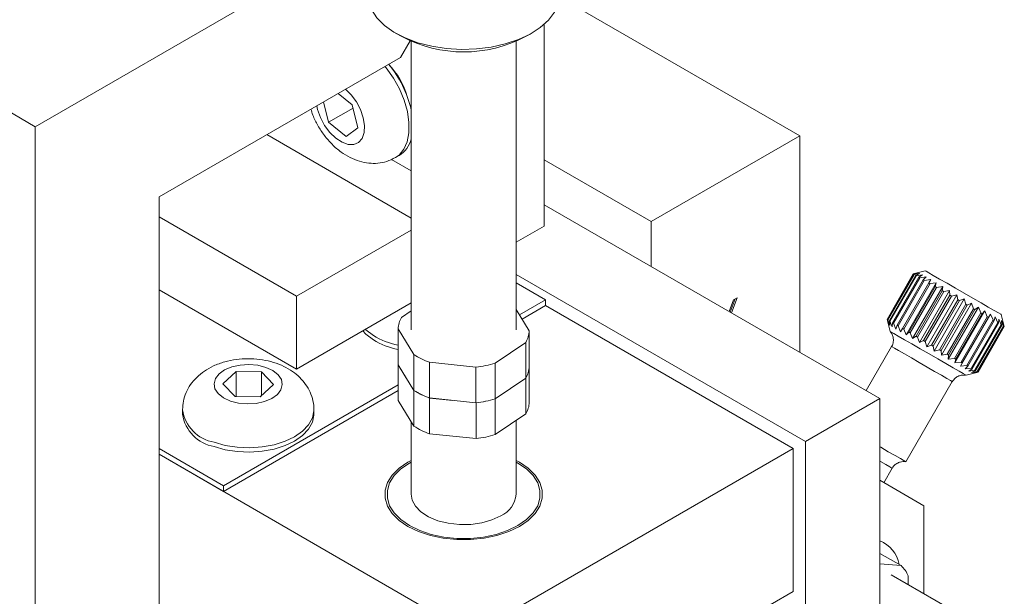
# Model space of a CAD drawing. Header units: millimetres. Extents: x 3 to 556, y 2 to 429.
# Tile 52 of 57: x 449 to 505, y 303 to 336. Entities that reach past the tile are written whole.
import ezdxf

# ---------------------------------------------------------------- set-up
doc = ezdxf.new("R2010")
doc.units = ezdxf.units.MM
doc.header["$LTSCALE"] = 2

msp = doc.modelspace()

# ---------------------------------------------------------------- linework, layer by layer
at = {"color": 7, "linetype": 'Continuous', "lineweight": 0}
for p, q in [((467.2869603, 340.1855383), (450.1350323, 330.283941)), ((493.7988743, 329.7696505), (480.0906006, 337.6832684)), ((470.711206, 335.6329659), (471.0648178, 335.4287638)), ((478.1370361, 335.4287648), (478.4906448, 335.632966)), ((479.1971197, 336.1338775), (479.1971197, 324.6062548)), ((470.9946818, 334.2422094), (471.5401753, 335.1870288)), ((471.600927, 335.1603043), (471.600927, 318.6880941)), ((477.6009263, 318.6880939), (477.6009263, 335.1603041)), ((443.4175181, 334.1618794), (450.1350323, 330.283941)), ((457.2061006, 326.2822309), (470.9946818, 334.2422094)), ((466.8924032, 330.5393155), (466.5993509, 331.7048373)), ((467.4318105, 332.1854025), (468.238023, 331.5349683)), ((466.8924032, 330.5393155), (468.2860757, 331.3438655)), ((468.238023, 331.5349683), (468.5662574, 330.2295186)), ((450.1350323, 330.283941), (450.1350323, 286.1907376)), ((467.8934475, 329.7316922), (466.8924032, 330.5393155)), ((468.5662574, 330.2295186), (467.8934475, 329.7316922)), ((471.6009253, 325.0733628), (463.3564907, 329.8327736)), ((485.3135968, 324.871204), (493.7988743, 329.7696505)), ((493.7988743, 317.4007246), (493.7988743, 329.7696505)), ((471.6009253, 327.767974), (470.4715781, 328.4199323)), ((470.712853, 328.524229), (470.924986, 328.6466908)), ((485.3135968, 324.871204), (479.197123, 328.4021692)), ((457.2061006, 290.2727784), (457.2061006, 326.2822309)), ((498.3597151, 314.7678087), (479.1971217, 325.8301384)), ((457.2060986, 325.1375978), (465.0549844, 320.6065325)), ((465.0549844, 320.6065325), (471.6009273, 324.3854249)), ((477.6009263, 323.684792), (479.1971197, 324.6062548)), ((485.3135968, 322.2991756), (485.3135968, 324.871204)), ((477.600927, 321.8531525), (494.1170738, 312.318584)), ((500.2740224, 321.8771039), (498.7740213, 319.2790259)), ((498.774236, 319.2789049), (500.274237, 321.8769829)), ((498.8041596, 319.2616604), (500.3041607, 321.8597354)), ((498.8194958, 319.252814), (500.3194968, 321.850892)), ((498.9116913, 319.1996158), (500.4116924, 321.7976909)), ((498.942315, 319.1819428), (500.442316, 321.7800209)), ((499.0939817, 319.0944071), (500.5939828, 321.6924852)), ((499.1389616, 319.0684449), (500.6389627, 321.666523)), ((500.9570358, 322.0601146), (500.274025, 321.8771024)), ((500.5780994, 321.9516409), (500.274237, 321.8769829)), ((500.3041607, 321.8597354), (500.5780994, 321.9516409)), ((500.649153, 321.9106547), (500.3194968, 321.850892)), ((500.4116924, 321.7976909), (500.649153, 321.9106547)), ((500.7910417, 321.8287733), (500.442316, 321.7800209)), ((500.5939828, 321.6924852), (500.7910417, 321.8287733)), ((500.9994519, 321.7084799), (500.6389627, 321.666523)), ((500.8454902, 321.5473076), (500.9994519, 321.7084799)), ((479.2678302, 320.4010758), (477.6009257, 321.3633593)), ((499.3454891, 318.9492326), (500.8454902, 321.5473076)), ((499.4034601, 318.9157692), (500.9034612, 321.5138472)), ((499.6585803, 318.7685013), (501.1585761, 321.3665763)), ((499.7277748, 318.7285539), (501.2277759, 321.326629)), ((499.8720995, 318.3951459), (501.5886774, 321.368343)), ((500.0237267, 318.5577046), (501.5237278, 321.1557796)), ((500.1020566, 318.5124879), (501.6020524, 321.1105629)), ((500.2350122, 318.1856338), (501.9515901, 321.158834)), ((501.2680492, 321.5534338), (500.9034612, 321.5138472)), ((501.1585761, 321.3665763), (501.2680492, 321.5534338)), ((501.5886774, 321.368343), (501.2277759, 321.326629)), ((501.5237278, 321.1557796), (501.5886774, 321.368343)), ((501.9515901, 321.158834), (501.6020524, 321.1105629)), ((501.9298492, 320.921326), (501.9515901, 321.158834)), ((465.0549844, 316.4421738), (457.2060986, 320.9732392)), ((465.0549844, 316.4421738), (465.0549844, 320.6065325)), ((489.8235789, 319.6956165), (490.1015901, 320.4496958)), ((489.8942901, 319.6547958), (490.210539, 320.5125895)), ((490.210539, 320.5125895), (490.0046358, 320.3937241)), ((500.4298482, 318.323248), (501.9298492, 320.921326)), ((500.5149196, 318.2741347), (502.0149207, 320.8722098)), ((500.6291863, 317.9580732), (502.3457642, 320.9312703)), ((500.8645992, 318.0722556), (502.3646002, 320.6703336)), ((500.9538332, 318.0207377), (502.4538343, 320.6188157)), ((501.0426406, 317.7193688), (502.7592185, 320.692569)), ((501.46282, 317.4767814), (503.1793926, 320.4499785)), ((502.3457642, 320.9312703), (502.0149207, 320.8722098)), ((502.3646002, 320.6703336), (502.3457642, 320.9312703)), ((502.7592185, 320.692569), (502.4538343, 320.6188157)), ((502.8147707, 320.410432), (502.7592185, 320.692569)), ((503.1793926, 320.4499785), (502.9054539, 320.358073)), ((503.2666827, 320.1495178), (503.1793926, 320.4499785)), ((465.0549844, 316.4421738), (471.6009273, 320.2210663)), ((477.7864291, 319.5458811), (479.2678302, 320.4010758)), ((477.9356553, 319.3054118), (479.2678302, 320.07446)), ((479.2678302, 320.4010758), (479.2678302, 320.07446)), ((493.4099655, 311.9103791), (479.2678302, 320.07446)), ((490.0046358, 320.3937241), (489.7565964, 319.7342801)), ((501.3147696, 317.8123539), (502.8147707, 320.410432)), ((501.4054529, 317.759998), (502.9054539, 320.358073)), ((501.7666817, 317.5514398), (503.2666827, 320.1495178)), ((501.8560596, 317.499836), (503.3560607, 320.097911)), ((501.8769487, 317.2376778), (503.5935213, 320.2108749)), ((502.2066045, 317.2974407), (503.7066056, 319.8955187)), ((502.2724461, 317.0093216), (503.9890241, 319.9825218)), ((503.5935213, 320.2108749), (503.3560607, 320.097911)), ((503.7066056, 319.8955187), (503.5935213, 320.2108749)), ((503.9890241, 319.9825218), (503.7919655, 319.8462335)), ((504.1211725, 319.6561523), (503.9890241, 319.9825218)), ((471.6009267, 319.7697742), (471.06061, 319.4018457)), ((478.3499165, 318.6378576), (477.600926, 319.8448074)), ((502.2919644, 317.2481585), (503.7919655, 319.8462335)), ((502.6211715, 317.0580742), (504.1211725, 319.6561523)), ((502.6373005, 316.7986574), (504.3538732, 319.7718546)), ((502.6999163, 317.0126069), (504.1999173, 319.610685)), ((502.9604157, 316.612077), (504.6769937, 319.5852771)), ((502.9977894, 316.8406145), (504.4977853, 319.4386895)), ((503.0675247, 316.8003477), (504.5675258, 319.3984227)), ((504.3538732, 319.7718546), (504.1999173, 319.610685)), ((504.4977853, 319.4386895), (504.3538732, 319.7718546)), ((504.6769937, 319.5852771), (504.5675258, 319.3984227)), ((504.8250045, 319.2497417), (504.6769937, 319.5852771)), ((504.9485649, 319.4284601), (504.8836146, 319.215897)), ((505.0928843, 319.095049), (504.9485649, 319.4284601)), ((505.470173, 318.8771019), (505.2871648, 319.5601165)), ((498.7740246, 319.279027), (498.9570381, 318.5960155)), ((498.774236, 319.2789049), (498.8615267, 318.9784438)), ((498.8615267, 318.9784438), (498.8041596, 319.2616604)), ((498.8194958, 319.252814), (498.9325804, 318.9374576)), ((498.9325804, 318.9374576), (498.9116913, 319.1996158)), ((498.942315, 319.1819428), (499.0744638, 318.8555731)), ((499.0744638, 318.8555731), (499.0939817, 319.0944071)), ((499.1389616, 319.0684449), (499.282874, 318.7352827)), ((499.282874, 318.7352827), (499.3454891, 318.9492326)), ((499.4034601, 318.9157692), (499.5514713, 318.5802336)), ((499.5514713, 318.5802336), (499.6585803, 318.7685013)), ((503.3250034, 316.6516667), (504.8250045, 319.2497417)), ((503.3836188, 316.617822), (504.8836146, 319.215897)), ((503.5928885, 316.4969739), (505.0928843, 319.095049)), ((503.6385918, 316.4705802), (505.1385929, 319.0686552)), ((503.7932882, 316.3812341), (505.2932892, 318.9793092)), ((503.8247001, 316.363094), (505.3247012, 318.961172)), ((503.9201255, 316.3079661), (505.4201266, 318.9060442)), ((503.9362848, 316.2986286), (505.4362859, 318.8967067)), ((503.9695407, 316.2793964), (505.4695418, 318.8774714)), ((503.9701752, 316.279025), (505.4701763, 318.8771031)), ((505.1603337, 319.3061662), (505.1385929, 319.0686552)), ((505.2932892, 318.9793092), (505.1603337, 319.3061662)), ((505.2932892, 318.9793092), (505.3247012, 318.961172)), ((505.4201266, 318.9060442), (505.3058599, 319.2221057)), ((505.3058599, 319.2221057), (505.3247012, 318.961172)), ((505.4695418, 318.8774714), (505.3807341, 319.1788435)), ((505.3807341, 319.1788435), (505.4362859, 318.8967067)), ((470.8519367, 318.7383304), (471.7600264, 317.2750033)), ((470.8519367, 316.6969773), (470.8519367, 318.7383304)), ((478.3499165, 316.5965045), (478.3499165, 318.6378576)), ((499.7277748, 318.7285539), (499.8720995, 318.3951459)), ((499.8720995, 318.3951459), (500.0237267, 318.5577046)), ((500.1020566, 318.5124879), (500.2350122, 318.1856338)), ((500.2350122, 318.1856338), (500.4298482, 318.323248)), ((500.5149196, 318.2741347), (500.6291863, 317.9580732)), ((476.4000585, 316.7886835), (478.1412432, 317.9743424)), ((478.1412432, 317.9743424), (478.1412432, 315.9329892)), ((499.0364928, 317.733641), (497.5830376, 315.2161768)), ((500.6291863, 317.9580732), (500.8645992, 318.0722556)), ((500.9538332, 318.0207377), (501.0426406, 317.7193688)), ((501.0426406, 317.7193688), (501.3147696, 317.8123539)), ((501.4054529, 317.759998), (501.46282, 317.4767814)), ((471.7600264, 317.2750033), (471.7600264, 315.2336501)), ((501.46282, 317.4767814), (501.7666817, 317.5514398)), ((501.8560596, 317.499836), (501.8769487, 317.2376778)), ((501.8769487, 317.2376778), (502.2066045, 317.2974407)), ((502.2919644, 317.2481585), (502.2724461, 317.0093216)), ((470.8517783, 316.6928595), (471.3071042, 315.9635038)), ((470.8517783, 314.6515094), (470.8517783, 316.6928595)), ((470.8519367, 316.6969773), (471.7600264, 315.2336501)), ((472.65107, 316.8389205), (475.3003416, 316.5612509)), ((472.65107, 314.7975674), (472.65107, 316.8389205)), ((475.3003416, 316.5612509), (475.3003416, 314.5198978)), ((476.4000585, 314.7473303), (476.4000585, 316.7886835)), ((478.350075, 316.6006222), (478.3499176, 316.6008773)), ((478.350075, 314.5592721), (478.350075, 316.6006222)), ((502.2724461, 317.0093216), (502.6211715, 317.0580742)), ((502.6999163, 317.0126069), (502.6373005, 316.7986574)), ((502.6373005, 316.7986574), (502.9977894, 316.8406145)), ((503.0675247, 316.8003477), (502.9604157, 316.612077)), ((502.9604157, 316.612077), (503.3250034, 316.6516667)), ((503.3836188, 316.617822), (503.231987, 316.4552599)), ((460.8542956, 315.6042175), (461.6052879, 316.3157925)), ((461.6052879, 316.3157925), (463.0482603, 316.2961233)), ((461.6052879, 316.3157925), (461.6052879, 314.8721693)), ((463.0482603, 316.2961233), (463.7402431, 315.5648806)), ((463.0482603, 316.2961233), (463.0482603, 314.9092184)), ((503.231987, 316.4552599), (503.5928885, 316.4969739)), ((503.2871615, 316.0960145), (503.9701729, 316.2790263)), ((503.6385918, 316.4705802), (503.4437558, 316.3329661)), ((503.4437558, 316.3329661), (503.7932882, 316.3812341)), ((503.8247001, 316.363094), (503.5892872, 316.2489086)), ((503.5892872, 316.2489086), (503.9201255, 316.3079661)), ((503.9362848, 316.2986286), (503.6641561, 316.2056434)), ((503.6641561, 316.2056434), (503.9695407, 316.2793964)), ((461.546277, 314.8729756), (460.8542956, 315.6042175)), ((460.8830549, 309.7877709), (470.8517789, 315.5425928)), ((463.7402431, 315.5648806), (462.9892494, 314.8533064)), ((476.4000585, 314.7473303), (478.1412432, 315.9329892)), ((478.143591, 315.9368802), (478.143591, 313.8955301)), ((499.8541489, 311.1498601), (502.5005969, 315.7336426)), ((460.8830549, 309.4611551), (470.8517789, 315.215977)), ((462.9892494, 314.8533064), (461.546277, 314.8729756)), ((471.7646866, 315.230531), (471.7646866, 313.189181)), ((476.4063166, 314.7493106), (477.2728045, 315.3416263)), ((470.8517783, 314.6515094), (471.7646866, 313.189181)), ((472.65107, 314.7975674), (475.3003416, 314.5198978)), ((472.6571669, 314.7954286), (473.9789806, 314.6583886)), ((472.6571669, 312.7540785), (472.6571669, 314.7954286)), ((475.3073522, 314.5206712), (475.3073522, 312.4793211)), ((476.4063166, 312.7079605), (476.4063166, 314.7493106)), ((494.1170738, 312.318584), (498.3597151, 314.7678087)), ((498.3597151, 280.4730951), (498.3597151, 314.7678087)), ((458.547268, 314.1147743), (458.547268, 313.869811)), ((466.047268, 313.869811), (466.047268, 314.1147743)), ((476.4063166, 312.7079605), (478.143591, 313.8955301)), ((471.600927, 313.4514979), (471.600927, 309.2978739)), ((477.6009263, 309.2978737), (477.6009263, 313.5245721)), ((472.6571669, 312.7540785), (475.3073522, 312.4793211)), ((494.1170738, 297.8199179), (494.1170738, 312.318584)), ((457.2060999, 311.9104318), (460.8830549, 309.7877709)), ((475.0251902, 301.2970742), (457.2060999, 311.583816)), ((457.2060999, 311.583816), (460.8830549, 309.4611551)), ((475.0251902, 301.2970742), (493.4099655, 311.9103791)), ((493.4099655, 303.7449727), (493.4099655, 311.9103791)), ((499.8541495, 311.1498629), (499.5363129, 311.3334543)), ((498.5907144, 309.9615269), (499.067585, 310.7874909)), ((460.8830549, 309.7877709), (460.8830549, 309.4611551)), ((498.3597123, 310.0949221), (500.8699418, 308.6453264)), ((500.8699418, 303.6355475), (500.8699418, 308.6453264)), ((498.3597145, 305.9266065), (499.5738534, 305.2256991)), ((499.5738534, 305.2256991), (498.3597133, 305.334258)), ((503.7292138, 301.9849268), (499.0118621, 304.708196)), ((499.9868609, 304.1453437), (499.9868609, 304.6380658)), ((493.4099655, 303.7449727), (487.6325862, 300.4097625))]:
    msp.add_line(p, q, dxfattribs=at)
at = {"color": 7, "linetype": 'Continuous', "lineweight": 0, "flags": 128}
for points in [[(469.1009277, 337.8777247), (469.1493979, 337.4571225), (469.3304914, 336.9699859), (469.6413596, 336.5052005), (470.074348, 336.0742109), (470.6187961, 335.6876299), (471.2612998, 335.3549777), (471.9860354, 335.0844431), (472.7751571, 334.882688), (473.6092339, 334.7546796), (474.4677329, 334.7035731), (475.3295091, 334.7306232), (476.1733473, 334.8351666), (476.9784651, 335.0146266), (477.7250402, 335.2645857), (478.3946897, 335.5788891), (478.9709256, 335.9497984), (479.4395571, 336.3681793), (479.7890437, 336.8237291), (480.0107843, 337.3052334), (480.0993128, 337.8008322), (480.1009255, 337.8777234)], [(500.442316, 321.7800209), (500.4383259, 321.7823237), (500.4343793, 321.7845983), (500.430482, 321.7868474), (500.4266289, 321.7890711), (500.4228258, 321.7912659), (500.4190661, 321.7934355), (500.4153572, 321.795579), (500.4116924, 321.7976909)], [(500.6389627, 321.666523), (500.6331912, 321.6698543), (500.6274579, 321.6731605), (500.6217727, 321.676445), (500.616131, 321.6797045), (500.6105268, 321.6829361), (500.6049667, 321.6861424), (500.5994553, 321.6893265), (500.5939828, 321.6924852)], [(500.9570358, 322.0601146), (500.999768, 322.035484), (501.1556811, 321.9455038), (501.4176132, 321.7943212), (501.7714255, 321.5900762), (502.1980612, 321.3437845), (502.6745034, 321.0687186), (503.1750808, 320.7797172), (503.6728019, 320.4923516), (504.1408347, 320.2221164), (504.553944, 319.9835824), (504.8898682, 319.7896064)], [(500.9034612, 321.5138472), (500.8960815, 321.5181041), (500.8887434, 321.522343), (500.8814362, 321.5265581), (500.8741711, 321.5307518), (500.8669429, 321.5349242), (500.8597562, 321.5390757), (500.8526024, 321.5432021), (500.8454902, 321.5473076)], [(501.2277759, 321.326629), (501.2190179, 321.3316908), (501.2102843, 321.3367265), (501.2015909, 321.3417511), (501.1929211, 321.3467498), (501.1842869, 321.3517372), (501.1756831, 321.3567009), (501.1671141, 321.3616476), (501.1585761, 321.3665763)], [(501.6020524, 321.1105629), (501.5921762, 321.1162644), (501.5823218, 321.1219534), (501.5724956, 321.127629), (501.5626919, 321.1332857), (501.5529161, 321.1389353), (501.5431581, 321.1445625), (501.5334337, 321.1501824), (501.5237278, 321.1557796)], [(502.0149207, 320.8722098), (502.0042266, 320.8783837), (501.9935529, 320.8845488), (501.9828897, 320.8907018), (501.9722473, 320.8968459), (501.9616207, 320.9029808), (501.9510158, 320.9091062), (501.9404215, 320.9152194), (501.9298492, 320.921326)], [(502.4538343, 320.6188157), (502.4426506, 320.6252725), (502.4314708, 320.631724), (502.4203049, 320.6381735), (502.4091481, 320.6446177), (502.3979957, 320.6510533), (502.3868524, 320.6574837), (502.375724, 320.6639115), (502.3646002, 320.6703336)], [(502.9054539, 320.358073), (502.8941184, 320.3646206), (502.8827802, 320.3711637), (502.8714451, 320.377708), (502.8601079, 320.3842536), (502.8487737, 320.3907974), (502.8374375, 320.3973423), (502.8261049, 320.4038882), (502.8147707, 320.410432)], [(503.3560607, 320.097911), (503.3449171, 320.104345), (503.3337657, 320.1107834), (503.3226063, 320.1172265), (503.3114397, 320.1236767), (503.3002599, 320.1301285), (503.2890782, 320.1365875), (503.2778842, 320.1430505), (503.2666827, 320.1495178)], [(503.7919655, 319.8462335), (503.7813517, 319.8523586), (503.7707254, 319.8584971), (503.760082, 319.8646424), (503.7494159, 319.8707978), (503.7387376, 319.8769633), (503.7280422, 319.8831386), (503.7173349, 319.8893269), (503.7066056, 319.8955187)], [(504.1999173, 319.610685), (504.1901597, 319.6163191), (504.180376, 319.6219651), (504.1705713, 319.6276264), (504.1607402, 319.6333059), (504.1508834, 319.6389942), (504.1410056, 319.6447007), (504.1311021, 319.650419), (504.1211725, 319.6561523)], [(504.5675258, 319.3984227), (504.5589186, 319.4033927), (504.5502828, 319.4083823), (504.5416078, 319.4133854), (504.5329097, 319.4184109), (504.5241777, 319.423456), (504.5154122, 319.4285144), (504.506613, 319.4335922), (504.4977853, 319.4386895)], [(504.8898682, 319.7896064), (505.1304865, 319.6506463), (505.2628312, 319.5741911), (505.2871648, 319.5601165)], [(498.8041596, 319.2616604), (498.8059093, 319.2606542), (498.8077045, 319.2596188), (498.8095438, 319.2585548), (498.8114385, 319.2574619), (498.8133825, 319.2563436), (498.8153713, 319.2551963), (498.8174088, 319.2540179), (498.8194958, 319.252814)], [(498.9116913, 319.1996158), (498.9153561, 319.1975009), (498.9190703, 319.1953605), (498.9228247, 319.1931908), (498.9266331, 319.1909961), (498.9304809, 319.1887724), (498.9343782, 319.1865233), (498.9383249, 319.1842456), (498.942315, 319.1819428)], [(499.0939817, 319.0944071), (499.0994542, 319.0912515), (499.1049709, 319.0880673), (499.1105257, 319.0848581), (499.1161299, 319.0816264), (499.1217716, 319.078367), (499.1274621, 319.0750855), (499.1331902, 319.0717793), (499.1389616, 319.0684449)], [(499.3454891, 318.9492326), (499.3526066, 318.9451271), (499.3597551, 318.9410007), (499.3669471, 318.9368492), (499.37417, 318.9326768), (499.3814351, 318.92848), (499.3887423, 318.924268), (499.3960805, 318.9200291), (499.4034601, 318.9157692)], [(499.6585803, 318.7685013), (499.667113, 318.7635725), (499.6756873, 318.7586259), (499.6842859, 318.7536591), (499.6929201, 318.7486748), (499.7015898, 318.743673), (499.7102885, 318.7386515), (499.7190169, 318.7336128), (499.7277748, 318.7285539)], [(504.8836146, 319.215897), (504.8764213, 319.2200508), (504.8691932, 319.2242278), (504.8619192, 319.2284252), (504.8546156, 319.2326488), (504.8472666, 319.2368864), (504.8398827, 319.2411503), (504.8324638, 319.2454374), (504.8250045, 319.2497417)], [(505.1385929, 319.0686552), (505.1330288, 319.0718685), (505.1274243, 319.0751082), (505.1217743, 319.078368), (505.1160789, 319.0816541), (505.1103433, 319.0849664), (505.1045675, 319.0883019), (505.0987512, 319.0916669), (505.0928843, 319.095049)], [(505.4362859, 318.8967067), (505.4344354, 318.897773), (505.4325378, 318.8988726), (505.4305935, 318.8999992), (505.4285964, 318.9011502), (505.4265526, 318.9023311), (505.4244562, 318.9035395), (505.4223175, 318.9047782), (505.4201266, 318.9060442)], [(505.4699613, 318.8772243), (505.4700801, 318.8771536), (505.4701506, 318.8771139), (505.4701776, 318.8771054), (505.4701453, 318.877119), (505.4700693, 318.8771639), (505.4699441, 318.8772402), (505.4697703, 318.8773415), (505.4695418, 318.8774714)], [(468.8356271, 318.6246916), (469.0121671, 318.441573), (469.4444555, 318.1143055)], [(502.8898685, 316.3255054), (502.5539443, 316.5194783), (502.140835, 316.7580154), (501.6728022, 317.0282505), (501.1750812, 317.3156161), (500.6745037, 317.6046175), (500.1980563, 317.8796804), (499.7714258, 318.1259721), (499.4176083, 318.3302172), (499.1556814, 318.4814027), (498.9997684, 318.571383), (498.9570381, 318.5960155)], [(500.0237267, 318.5577046), (500.0334327, 318.5521044), (500.0431623, 318.5464875), (500.0529151, 318.5408573), (500.0626908, 318.5352107), (500.0724946, 318.529551), (500.082326, 318.5238784), (500.0921752, 318.5181894), (500.1020566, 318.5124879)], [(500.4298482, 318.323248), (500.4404204, 318.3171444), (500.4510148, 318.3110312), (500.4616196, 318.3049027), (500.4722462, 318.2987709), (500.4828939, 318.2926268), (500.4935518, 318.2864738), (500.5042308, 318.2803086), (500.5149196, 318.2741347)], [(500.8645992, 318.0722556), (500.875723, 318.0658365), (500.8868566, 318.0594087), (500.8979946, 318.0529753), (500.9091471, 318.0465396), (500.9203038, 318.0400954), (500.931475, 318.0336489), (500.9426495, 318.0271975), (500.9538332, 318.0207377)], [(501.3147696, 317.8123539), (501.3261038, 317.8058101), (501.3374364, 317.7992673), (501.3487726, 317.7927223), (501.3601121, 317.7861785), (501.371444, 317.779633), (501.3827844, 317.7730886), (501.3941173, 317.7665425), (501.4054529, 317.759998)], [(501.7666817, 317.5514398), (501.7778832, 317.5449724), (501.7890771, 317.5385125), (501.8002641, 317.5320535), (501.8114386, 317.5255987), (501.8226052, 317.5191515), (501.8337699, 317.5127084), (501.8449213, 317.5062699), (501.8560596, 317.499836)], [(502.2066045, 317.2974407), (502.2173339, 317.2912488), (502.2280464, 317.2850636), (502.2387418, 317.2788883), (502.2494201, 317.2727228), (502.260081, 317.2665674), (502.2707244, 317.2604191), (502.2813559, 317.2542836), (502.2919644, 317.2481585)], [(461.2833913, 314.6229609), (461.7490534, 314.50424), (462.2520747, 314.4591404), (462.7581767, 314.4907356), (463.2328674, 314.5968721), (463.6438005, 314.7703169), (463.9629668, 314.9992498), (464.1686197, 315.2680708), (464.2467441, 315.5584595), (464.1920151, 315.8506252), (464.0081614, 316.1246599), (463.7077136, 316.361885), (463.3111434, 316.5461365), (462.8454839, 316.6648589), (462.3424626, 316.7099584), (461.8363606, 316.6783633), (461.3616699, 316.5722268), (460.9507381, 316.3987812), (460.6315692, 316.1698469), (460.425915, 315.9010266), (460.3477932, 315.6106394), (460.4025235, 315.3184729), (460.586376, 315.044439), (460.886825, 314.8072131), (461.2833913, 314.6229609)], [(502.6211715, 317.0580742), (502.631101, 317.052344), (502.6410045, 317.0466226), (502.6508876, 317.0409192), (502.6607391, 317.0352279), (502.6705702, 317.0295514), (502.6803802, 317.0238901), (502.6901586, 317.018241), (502.6999163, 317.0126069)], [(502.9977894, 316.8406145), (503.006612, 316.8355172), (503.0154111, 316.8304394), (503.0241767, 316.825378), (503.0329086, 316.8203329), (503.041612, 316.8153104), (503.0502817, 316.8103043), (503.0589175, 316.8053147), (503.0675247, 316.8003477)], [(503.3250034, 316.6516667), (503.3324628, 316.6473593), (503.3398869, 316.6430753), (503.3472655, 316.6388114), (503.3546145, 316.6345707), (503.3619234, 316.6303502), (503.3691921, 316.6261528), (503.3764255, 316.6219758), (503.3836188, 316.617822)], [(503.2871615, 316.0960145), (503.2628316, 316.11009), (503.1304868, 316.1865422), (502.8898685, 316.3255054)], [(503.5928885, 316.4969739), (503.5987502, 316.4935888), (503.6045664, 316.4902269), (503.6103475, 316.4868914), (503.6160831, 316.4835791), (503.6217732, 316.480293), (503.6274232, 316.4770301), (503.6330277, 316.4737904), (503.6385918, 316.4705802)], [(503.7932882, 316.3812341), (503.7973777, 316.3788721), (503.8014228, 316.3765388), (503.8054182, 316.3742311), (503.8093642, 316.3719489), (503.813271, 316.3696954), (503.8171232, 316.3674674), (503.8209365, 316.3652678), (503.8247001, 316.363094)], [(503.9201255, 316.3079661), (503.9223165, 316.3067002), (503.9244604, 316.3054645), (503.9265516, 316.3042561), (503.9285954, 316.3030721), (503.9305924, 316.3019212), (503.9325367, 316.3007946), (503.9344343, 316.299698), (503.9362848, 316.2986286)], [(503.9695407, 316.2793964), (503.9697692, 316.2792665), (503.9699431, 316.2791621), (503.9700682, 316.2790889), (503.9701495, 316.2790439), (503.9701765, 316.2790274), (503.9701548, 316.2790389), (503.9700843, 316.2790786), (503.9699602, 316.2791462)], [(460.3475074, 312.0206049), (460.9889626, 311.8410059), (461.6777067, 311.7347341), (462.3888399, 311.7056283), (463.096666, 311.7547424), (463.7756003, 311.880301), (464.4011043, 312.0777657), (464.9505662, 312.3399984), (465.4041361, 312.6575244), (465.7454117, 313.0188639), (465.9620655, 313.4109599), (466.0462631, 313.81964), (466.047268, 313.869811)], [(499.5363129, 311.3334543), (499.2293064, 311.510734), (498.8468458, 311.7315691), (498.4149911, 311.9809093), (498.3597138, 312.0128244)], [(477.7829059, 307.4609548), (477.1820193, 307.1698842), (476.5027088, 306.9434723), (475.7656131, 306.7885973), (474.9931273, 306.7099645), (474.2087264, 306.7099648), (473.4362413, 306.7885971), (472.6991449, 306.9434725), (472.0198337, 307.1698857), (471.4189461, 307.4609558), (470.9147437, 307.8078406), (470.5225419, 308.1999987), (470.2542608, 308.6255154), (470.118051, 309.0714614), (470.1180504, 309.5242864), (470.2542611, 309.9702331), (470.5225416, 310.3957493), (470.9147411, 310.7879069), (471.4189451, 311.1347912), (471.6009253, 311.234155)], [(471.600928, 311.1362096), (471.507333, 311.0837659), (471.0171362, 310.7465174), (470.635829, 310.3652525), (470.3750013, 309.9515561), (470.2425739, 309.5179965), (470.2425749, 309.0777504), (470.3750016, 308.644192), (470.635831, 308.2304954), (471.0171358, 307.8492295), (471.5073333, 307.5119806), (472.0915291, 307.2289954), (472.7519726, 307.0088728), (473.4685938, 306.8582992), (474.2196203, 306.7818509), (474.9822318, 306.7818503), (475.7332601, 306.8582991), (476.4498808, 307.0088719), (477.1103231, 307.2289955), (477.6945175, 307.5119803), (478.1847173, 307.8492301), (478.566024, 308.2304953), (478.826852, 308.6441917), (478.9592796, 309.0777511), (478.9592784, 309.5179973), (478.8268517, 309.9515557), (478.5660223, 310.3652523), (478.1847175, 310.7465182), (477.6945197, 311.0837673), (477.6009273, 311.1362094)], [(477.6009276, 311.2341561), (477.7829069, 311.1347921), (478.2871096, 310.7879071), (478.6793112, 310.3957491), (478.9475924, 309.9702324), (479.0838023, 309.5242863), (479.0838029, 309.0714612), (478.9475921, 308.6255147), (478.6793117, 308.1999984), (478.2871096, 307.8078393), (477.7829059, 307.4609548)], [(476.7222457, 308.0732609), (476.2166294, 307.8386364), (475.6354652, 307.6722445), (475.0059271, 307.5818651), (474.3574517, 307.5717245), (473.72036, 307.6422961), (473.124443, 307.790281), (472.597563, 308.0087582), (472.1643605, 308.2875145), (471.8450889, 308.6135138), (471.6546748, 308.971512), (471.600927, 309.2978739)]]:
    msp.add_lwpolyline(points, dxfattribs=at)
at = {"color": 8, "linetype": 'Continuous', "lineweight": 0, "flags": 128}
for points in [[(470.1059858, 333.7291725), (470.1760958, 333.6430103), (470.5851626, 333.0666665), (470.9310822, 332.4435213), (471.2013528, 331.7961045), (471.3862056, 331.1478078), (471.4789603, 330.5220711), (471.4762635, 329.9415088), (471.3782135, 329.4271016), (471.1883538, 328.9974397), (470.9135458, 328.6680605), (470.7099581, 328.5225603)], [(466.2166207, 331.483893), (466.2597975, 331.27802), (466.4191955, 330.8133199), (466.6566917, 330.3638668), (466.9561029, 329.960302), (467.2970235, 329.6301197), (467.6562213, 329.3958206), (468.009217, 329.2733797), (468.3319539, 329.2711301), (468.6024392, 329.3892356), (468.8022403, 329.6196419), (468.9177384, 329.9466487), (468.9410654, 330.3479692), (468.8706288, 330.7962578), (468.711232, 331.2609632), (468.4737345, 331.7104171), (468.1743233, 332.1139818), (467.8527442, 332.4284054)], [(469.4444555, 318.3592689), (469.0121671, 318.6865364), (468.985803, 318.7113881)], [(502.5005966, 315.7336427), (502.493291, 315.7378747), (502.3933915, 315.7955908), (502.1827609, 315.9172337), (501.8757544, 316.0945134), (501.4932885, 316.3153485), (501.0614391, 316.5646918), (500.6096262, 316.8255446), (500.168646, 317.0801388), (499.7685447, 317.3111157), (499.4365954, 317.5027426), (499.1954127, 317.6419526), (499.0614391, 317.7192672), (499.0364974, 317.7336415)], [(466.047268, 314.1157597), (466.0462631, 314.0646033), (465.9620655, 313.6559232), (465.7454117, 313.2638273), (465.4041361, 312.9024878), (464.9505662, 312.5849617), (464.4011043, 312.3227291), (463.7756003, 312.1252644), (463.096666, 311.9997058), (462.3888399, 311.9505916), (461.6777067, 311.9796974), (460.9889626, 312.0859693), (460.3475074, 312.2655683)], [(499.067584, 310.7874913), (499.0495777, 310.7979004), (498.9291428, 310.8674721), (498.7055748, 310.9965711), (498.3987566, 311.1737396), (498.3597168, 311.1962811)]]:
    msp.add_lwpolyline(points, dxfattribs=at)
at = {"color": 7, "linetype": 'Continuous', "lineweight": 0}
for centre, radius, start, end in [((474.6009259, 342.1618239), 7.6051403, 242.29217828, 297.70783837), ((466.9616227, 330.688696), 4.6124161, 16.6074987, 43.38711683), ((465.6057163, 329.9067423), 6.1456754, 12.70456417, 39.99964589), ((470.0808697, 329.9672608), 1.5673026, 302.58695948, 345.89619822), ((499.8566955, 321.0660239), 0.9111548, 59.47406661, 60.5873091), ((472.2367225, 318.6673911), 1.3866017, 148.01619117, 177.06743296), ((476.965131, 318.7087968), 1.3866013, 328.01618719, 357.06743694), ((471.8091269, 322.0858658), 4.6222248, 239.23038423, 258.04845561), ((473.9343776, 320.5894625), 3.9640186, 236.7343276, 251.11080188), ((474.692342, 322.2736207), 5.7446351, 276.07543852, 287.29379867), ((476.965131, 316.6674437), 1.3866013, 328.01618719, 357.06743694), ((476.9675792, 316.6667152), 1.3840748, 328.17618849, 357.26294202), ((473.9343776, 318.5481094), 3.9640186, 236.7343276, 251.11080188), ((473.9389716, 318.557538), 3.9744799, 236.83434619, 251.18528518), ((474.692342, 320.2322676), 5.7446351, 276.07543852, 287.29379867), ((474.6938921, 320.2247188), 5.736941, 276.13846446, 287.36698443), ((476.9675792, 314.6253651), 1.3840748, 328.17618849, 357.26294202), ((460.7561341, 314.2192991), 2.2363434, 188.99084181, 259.47171293), ((473.9389716, 316.5161879), 3.9744799, 236.83434619, 251.18528518), ((474.6938921, 318.1833687), 5.736941, 276.13846446, 287.36698443), ((476.1233327, 309.4305318), 1.4835367, 293.81007907, 354.86975005), ((497.7598872, 305.0237518), 1.7201073, 8.97288937, 69.59133616), ((498.5697627, 304.0810378), 1.5226449, 21.45862487, 48.74293635)]:
    msp.add_arc(centre, radius, start, end, dxfattribs=at)
at = {"color": 8, "linetype": 'Continuous', "lineweight": 0}
for centre, radius, start, end in [((471.8091269, 322.3308292), 4.6222248, 239.23038423, 258.04845561), ((460.753217, 314.4594081), 2.2310387, 188.60871973, 259.52258946)]:
    msp.add_arc(centre, radius, start, end, dxfattribs=at)
at = {"color": 7, "linetype": 'Continuous', "lineweight": 0}
for points, knots in [([(465.8799424, 331.2895289), (465.9141898, 331.1769128), (466.0120709, 330.8550494), (466.269634, 330.3454182), (466.636202, 329.7782939), (467.0810634, 329.2645095), (467.5764904, 328.8369134), (468.1030059, 328.5125014), (468.6353007, 328.2982787), (469.1721156, 328.1889679), (469.7005565, 328.1871153), (470.2252109, 328.2836925), (470.5430285, 328.4418155), (470.7063572, 328.523076)], [0, 0, 0, 0, 0.0543038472, 0.15520361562, 0.25671022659, 0.3598244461, 0.46581314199, 0.56289189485, 0.65565597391, 0.74385165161, 0.82884919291, 0.91204444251, 1, 1, 1, 1]), ([(498.9782076, 318.5637089), (499.0006248, 318.5343752), (499.0683551, 318.4457477), (499.1352702, 318.2554342), (499.1402738, 318.0081502), (499.1016957, 317.8184497), (499.0396257, 317.7441437), (499.0351388, 317.7387723)], [0, 0, 0, 0, 0.1260149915, 0.38073586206, 0.6693952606, 0.97610132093, 1, 1, 1, 1]), ([(466.0368736, 314.1172228), (466.0400853, 314.1552752), (466.0583232, 314.371354), (465.9740912, 314.7601952), (465.7924139, 315.250044), (465.5107797, 315.6887887), (465.1500757, 316.0747719), (464.7090271, 316.4070546), (464.189404, 316.6807527), (463.5987172, 316.8861455), (462.9561448, 317.0129044), (462.2864475, 317.0549838), (461.6109951, 317.0098069), (460.9454136, 316.8740056), (460.331374, 316.6501593), (459.793769, 316.3487908), (459.3505956, 315.9888884), (458.9965084, 315.5736843), (458.7408128, 315.1129165), (458.5774225, 314.6280587), (458.5625415, 314.295241), (458.5553549, 314.1345112)], [0, 0, 0, 0, 0.0110429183, 0.0627067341, 0.1128409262, 0.1626638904, 0.2134617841, 0.2664586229, 0.3224756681, 0.3812812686, 0.4414050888, 0.5017369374, 0.5624781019, 0.6242346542, 0.6877892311, 0.745625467, 0.8007898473, 0.8532821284, 0.9039513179, 0.9536145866, 1, 1, 1, 1]), ([(502.498237, 315.7278906), (502.5529057, 315.8045621), (502.6508917, 315.9419852), (502.8544388, 316.0576431), (503.0357804, 316.1054569), (503.1715029, 316.1137231), (503.2431933, 316.1009201), (503.2638335, 316.097234)], [0, 0, 0, 0, 0.309265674, 0.5543158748, 0.7582862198, 0.930408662, 1, 1, 1, 1]), ([(499.0781898, 310.7811644), (499.0995132, 310.8227532), (499.1588624, 310.9385075), (499.3216785, 311.0606632), (499.5123615, 311.1429774), (499.6827994, 311.1652645), (499.7884843, 311.1640167), (499.8348643, 311.1531275), (499.8352483, 311.1530374)], [0, 0, 0, 0, 0.1544520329, 0.429886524, 0.6529608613, 0.841391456, 0.9986868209, 1, 1, 1, 1])]:
    msp.add_open_spline(points, degree=3, knots=knots, dxfattribs=at)

doc.saveas('drawing.dxf')
